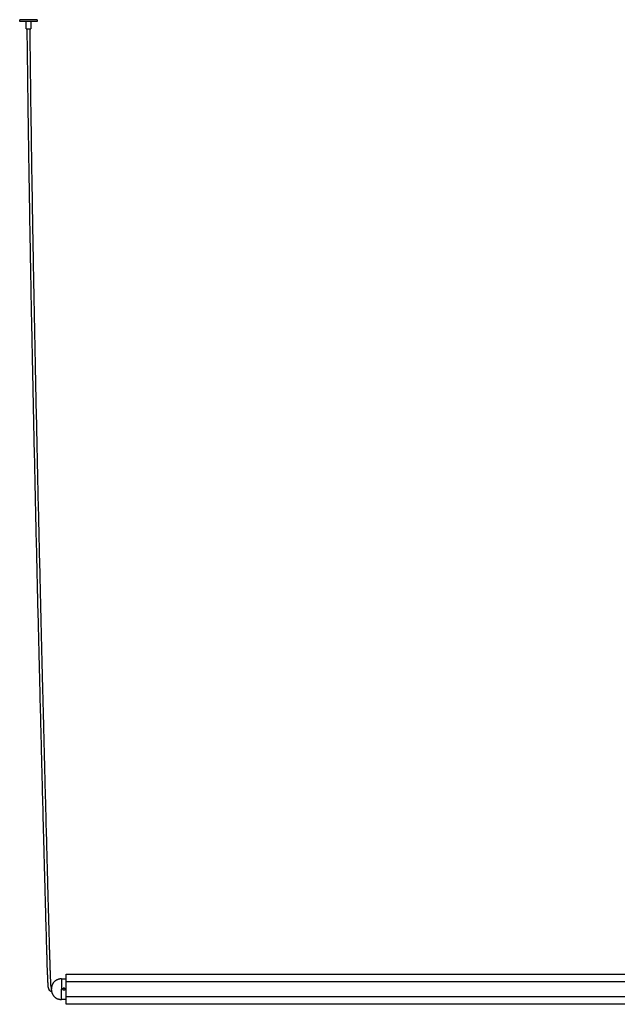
# Model space of a CAD drawing. Header units: millimetres. Extents: x 1595 to 3188, y 3622 to 5415.
# Tile 1 of 15: x 1595 to 2260, y 3622 to 4717. Entities that reach past the tile are written whole.
import ezdxf

# ---------------------------------------------------------------- set-up
doc = ezdxf.new("R2010")
doc.units = ezdxf.units.MM
doc.layers.add('Make2D$Visible$Curvas', color=7, linetype='Continuous')

msp = doc.modelspace()

# ---------------------------------------------------------------- linework, layer by layer
at = {"layer": 'Make2D$Visible$Curvas', "color": 7, "lineweight": -3}
for points, weights, knots in [([(1614.4, 4717.1), (1614.4, 4717.1), (1604.6, 4717.1), (1594.9, 4717.1), (1594.9, 4717.1)], [1, 0.707106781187, 1, 0.707106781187, 1], [-61.261057, -61.261057, -61.261057, -45.945793, -45.945793, -30.630528, -30.630528, -30.630528]), ([(1614.4, 4715.1), (1614.4, 4715.1), (1604.6, 4715.1), (1594.9, 4715.1), (1594.9, 4715.1)], [1, 0.707106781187, 1, 0.707106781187, 1], [-61.261057, -61.261057, -61.261057, -45.945793, -45.945793, -30.630528, -30.630528, -30.630528]), ([(1602.1, 4707.1), (1602.1, 4707.1), (1604.6, 4707.1), (1607.1, 4707.1), (1607.1, 4707.1)], [1, 0.707106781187, 1, 0.707106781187, 1], [0, 0, 0, 3.926991, 3.926991, 7.853982, 7.853982, 7.853982]), ([(1646.6, 3646.3), (1646.6, 3646.6), (1646.6, 3646.8), (1646.6, 3647.1), (1646.6, 3647.1)], [1, 0.866025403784, 1, 0.866025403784, 1], [-1.047198, -1.047198, -1.047198, -0.523599, -0.523599, 0, 0, 0]), ([(1646.6, 3629.8), (1646.6, 3629.8), (1646.6, 3630), (1646.6, 3630.3), (1646.6, 3630.5)], [1, 0.866025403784, 1, 0.866025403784, 1], [-1.047198, -1.047198, -1.047198, -0.523599, -0.523599, 0, 0, 0])]:
    msp.add_rational_spline(points, weights, degree=2, knots=knots, dxfattribs=at)
for points, degree in [([(1594.9, 4715.1), (1594.9, 4717.1)], 1), ([(1602.1, 4707.1), (1602.1, 4715.1)], 1), ([(1607.1, 4715.1), (1607.1, 4707.1)], 1), ([(1614.4, 4717.1), (1614.4, 4715.1)], 1), ([(1641.3, 3649.9), (1646.6, 3649.9)], 1), ([(1646.6, 3655.2), (2546.6, 3655.2)], 1), ([(1646.6, 3654.6), (1646.6, 3655)], 1), ([(1646.6, 3655), (2546.6, 3655)], 1), ([(1642.9, 3638.9), (1642.8, 3638.8), (1642.8, 3638.6), (1642.8, 3638.4)], 3), ([(1642.8, 3638.4), (1642.8, 3638.3), (1642.8, 3638.1), (1642.9, 3638)], 3), ([(1643.6, 3639.6), (1643.4, 3639.5), (1643.3, 3639.4), (1643.2, 3639.3)], 3), ([(1645.2, 3638.9), (1645.1, 3639.1), (1645.1, 3639.2), (1644.9, 3639.3)], 3), ([(1645.3, 3638.4), (1645.3, 3638.6), (1645.3, 3638.7), (1645.2, 3638.8)], 3), ([(1645.2, 3638), (1645.3, 3638.1), (1645.3, 3638.3), (1645.3, 3638.4)], 3), ([(1646.6, 3647.1), (2546.6, 3647.1)], 1), ([(1646.6, 3645.9), (1646.6, 3646.3)], 1), ([(1646.6, 3626.9), (1641.3, 3626.9)], 1), ([(1646.6, 3630.5), (1646.6, 3630.9)], 1), ([(2546.6, 3629.8), (1646.6, 3629.8)], 1), ([(1646.6, 3621.9), (1646.6, 3622.3)], 1), ([(2546.6, 3621.9), (1646.6, 3621.9)], 1), ([(2546.6, 3621.6), (1646.6, 3621.6)], 1)]:
    msp.add_open_spline(points, degree=degree, dxfattribs=at)
for points, knots in [([(1630.4, 3635.5), (1630.4, 3635.5), (1630.3, 3635.5), (1630.3, 3635.6), (1630.2, 3635.6), (1630.1, 3635.6), (1630.1, 3635.6), (1630, 3635.7), (1629.9, 3635.7), (1629.8, 3635.7), (1629.8, 3635.8), (1629.7, 3635.8), (1629.6, 3635.8), (1629.6, 3635.9), (1629.5, 3635.9), (1629.4, 3635.9), (1629.4, 3636), (1629.3, 3636), (1629.2, 3636.1), (1629.2, 3636.1), (1629.1, 3636.1), (1629, 3636.2), (1629, 3636.2), (1628.9, 3636.3), (1628.8, 3636.3), (1628.8, 3636.4), (1628.7, 3636.4), (1628.7, 3636.5), (1628.6, 3636.5), (1628.6, 3636.6), (1628.5, 3636.6), (1628.5, 3636.7), (1628.4, 3636.7), (1628.4, 3636.8), (1628.3, 3636.8), (1628.3, 3636.9), (1628.2, 3637), (1628.2, 3637), (1628.1, 3637.1), (1628.1, 3637.1), (1628, 3637.2), (1628, 3637.3), (1627.9, 3637.3), (1627.9, 3637.4), (1627.9, 3637.4), (1627.8, 3637.5), (1627.8, 3637.6), (1627.8, 3637.6), (1627.7, 3637.7), (1627.7, 3637.7), (1627.7, 3637.8), (1627.6, 3637.9), (1627.6, 3637.9), (1627.6, 3638), (1627.5, 3638.1), (1627.5, 3638.1), (1627.5, 3638.2), (1627.4, 3638.3), (1627.4, 3638.3), (1627.4, 3638.4), (1627.4, 3638.5), (1627.3, 3638.5), (1627.3, 3638.6), (1627.3, 3638.7), (1627.3, 3638.7), (1627.2, 3638.8), (1627.2, 3638.9), (1627.2, 3638.9), (1627.2, 3639), (1627.2, 3639.1), (1627.1, 3639.1), (1627.1, 3639.2), (1627.1, 3639.3), (1627.1, 3639.3), (1627.1, 3639.4), (1627, 3639.5), (1627, 3639.5), (1627, 3639.6), (1627, 3639.7), (1627, 3639.7), (1627, 3639.8), (1626.9, 3639.8), (1626.9, 3639.8), (1626.9, 3639.9), (1626.9, 3639.9), (1626.9, 3639.9), (1626.9, 3640), (1626.9, 3640), (1626.9, 3640.1), (1626.9, 3640.1), (1626.9, 3640.2), (1626.9, 3640.2), (1626.8, 3640.3), (1626.8, 3640.3), (1626.8, 3640.3), (1626.8, 3640.4), (1626.8, 3640.4), (1626.8, 3640.6), (1626.8, 3640.7), (1626.7, 3640.8), (1626.7, 3640.8), (1626.7, 3640.9), (1626.7, 3641), (1626.7, 3641), (1626.7, 3641.1), (1626.7, 3641.2), (1626.7, 3641.2), (1626.7, 3641.3), (1626.7, 3641.4), (1626.7, 3641.5), (1626.6, 3641.6), (1626.6, 3641.6), (1626.6, 3641.7), (1626.6, 3641.8), (1626.6, 3641.9), (1626.6, 3642), (1626.6, 3642.1), (1626.6, 3642.2), (1626.6, 3642.3), (1626.6, 3642.4), (1626.6, 3642.5), (1626.5, 3642.7), (1626.5, 3642.8), (1626.5, 3642.9), (1626.5, 3643), (1626.5, 3643.2), (1626.5, 3643.3), (1626.5, 3643.4), (1626.5, 3643.6), (1626.5, 3643.7), (1626.5, 3643.9), (1626.4, 3644), (1626.4, 3644.2), (1626.4, 3644.3), (1626.4, 3644.5), (1626.4, 3644.7), (1626.4, 3644.9), (1626.4, 3645), (1626.4, 3645.2), (1626.4, 3645.4), (1626.3, 3645.6), (1626.3, 3645.8), (1626.3, 3646), (1626.3, 3646.2), (1626.3, 3646.4), (1626.3, 3646.7), (1626.3, 3646.9), (1626.3, 3647.1), (1626.2, 3647.6), (1626.2, 3648.2), (1626.2, 3648.7), (1626.2, 3649.2), (1626.1, 3649.8), (1626.1, 3650.4), (1626.1, 3651.1), (1626.1, 3651.7), (1626, 3652.4), (1626, 3653.2), (1626, 3653.9), (1625.9, 3654.7), (1625.9, 3655.5), (1625.9, 3656.4), (1625.9, 3657.2), (1625.8, 3658.1), (1625.8, 3659.1), (1625.7, 3660), (1625.7, 3661.1), (1625.7, 3662.1), (1625.6, 3663.2), (1625.6, 3664.3), (1625.6, 3665.5), (1625.5, 3666.7), (1625.5, 3667.9), (1625.4, 3669.2), (1625.4, 3670.5), (1625.4, 3671.9), (1625.3, 3673.3), (1625.3, 3674.7), (1625.2, 3676.2), (1625.2, 3677.7), (1625.1, 3679.3), (1625.1, 3680.9), (1625, 3682.6), (1625, 3684.3), (1624.9, 3686.1), (1624.9, 3687.9), (1624.8, 3689.7), (1624.8, 3691.6), (1624.7, 3693.6), (1624.7, 3695.5), (1624.6, 3697.6), (1624.5, 3699.7), (1624.5, 3701.8), (1624.4, 3704.1), (1624.3, 3706.3), (1624.3, 3708.6), (1624.2, 3711), (1624.1, 3713.4), (1624.1, 3715.9), (1624, 3718.4), (1623.9, 3721), (1623.9, 3723.6), (1623.8, 3726.4), (1623.7, 3729.2), (1623.6, 3731.9), (1623.6, 3734.9), (1623.5, 3737.8), (1623.4, 3740.8), (1623.3, 3743.9), (1623.2, 3747.1), (1623.2, 3750.2), (1623.1, 3753.5), (1623, 3756.9), (1622.9, 3760.2), (1622.8, 3763.7), (1622.7, 3767.3), (1622.6, 3770.8), (1622.5, 3774.5), (1622.4, 3778.3), (1622.3, 3782), (1622.2, 3786), (1622.1, 3789.9), (1622, 3793.9), (1621.9, 3798), (1621.8, 3802.2), (1621.7, 3806.4), (1621.6, 3810.7), (1621.4, 3815.1), (1621.3, 3819.5), (1621.2, 3824.1), (1621.1, 3828.8), (1621, 3833.4), (1620.9, 3838.2), (1620.7, 3843.1), (1620.6, 3847.9), (1620.5, 3853), (1620.3, 3858.1), (1620.2, 3863.2), (1620.1, 3868.6), (1619.9, 3873.9), (1619.8, 3879.3), (1619.7, 3884.7), (1619.5, 3890.2), (1619.4, 3895.7), (1619.2, 3901.3), (1619.1, 3907), (1619, 3912.6), (1618.8, 3918.5), (1618.7, 3924.4), (1618.5, 3930.3), (1618.4, 3936.4), (1618.2, 3942.4), (1618.1, 3948.5), (1617.9, 3954.8), (1617.7, 3961.1), (1617.6, 3967.4), (1617.3, 3980.6), (1616.9, 3993.8), (1616.6, 4006.9), (1616.3, 4020.8), (1615.9, 4034.7), (1615.6, 4048.6), (1615.2, 4063.1), (1614.9, 4077.6), (1614.6, 4092.2), (1613.8, 4122.8), (1613.1, 4153.5), (1612.4, 4184.1), (1612.1, 4200.1), (1611.7, 4216.1), (1611.4, 4232.1), (1611, 4248.4), (1610.7, 4264.8), (1610.3, 4281.1), (1610, 4297.7), (1609.6, 4314.3), (1609.3, 4330.9), (1609.1, 4339.3), (1609, 4347.7), (1608.8, 4356), (1608.6, 4364.5), (1608.5, 4372.9), (1608.3, 4381.3), (1608.1, 4389.7), (1608, 4398.2), (1607.8, 4406.6), (1607.6, 4415.1), (1607.5, 4423.6), (1607.3, 4432), (1607.2, 4440.5), (1607, 4449), (1606.9, 4457.5), (1606.7, 4466), (1606.6, 4474.4), (1606.4, 4482.9), (1606.3, 4491.4), (1606.1, 4499.9), (1606, 4508.4), (1605.9, 4516.8), (1605.7, 4525.3), (1605.6, 4533.7), (1605.4, 4542.2), (1605.3, 4550.6), (1605.2, 4559), (1605, 4567.4), (1604.9, 4575.8), (1604.8, 4584.2), (1604.7, 4592.6), (1604.6, 4600.9), (1604.4, 4609.3), (1604.3, 4617.6), (1604.2, 4625.9), (1604.1, 4634.2), (1604, 4642.4), (1603.9, 4650.7), (1603.8, 4658.9), (1603.7, 4667.1), (1603.6, 4675.3), (1603.5, 4683.4), (1603.4, 4691.3), (1603.3, 4699.2), (1603.2, 4707.1)], [4.944031, 4.944031, 4.944031, 4.944031, 5.08765, 5.08765, 5.08765, 5.324534, 5.324534, 5.324534, 5.563134, 5.563134, 5.563134, 5.797794, 5.797794, 5.797794, 6.030243, 6.030243, 6.030243, 6.262381, 6.262381, 6.262381, 6.492395, 6.492395, 6.492395, 6.719599, 6.719599, 6.719599, 6.94703, 6.94703, 6.94703, 7.172655, 7.172655, 7.172655, 7.396195, 7.396195, 7.396195, 7.61764, 7.61764, 7.61764, 7.840306, 7.840306, 7.840306, 8.058552, 8.058552, 8.058552, 8.274808, 8.274808, 8.274808, 8.490618, 8.490618, 8.490618, 8.704487, 8.704487, 8.704487, 8.919263, 8.919263, 8.919263, 9.13059, 9.13059, 9.13059, 9.342839, 9.342839, 9.342839, 9.556123, 9.556123, 9.556123, 9.770158, 9.770158, 9.770158, 9.984152, 9.984152, 9.984152, 10.19986, 10.19986, 10.19986, 10.418903, 10.418903, 10.418903, 10.639895, 10.639895, 10.639895, 10.751547, 10.751547, 10.751547, 10.86534, 10.86534, 10.86534, 10.987133, 10.987133, 10.987133, 11.119121, 11.119121, 11.119121, 11.261042, 11.261042, 11.261042, 11.412497, 11.412497, 11.412497, 11.751243, 11.751243, 11.751243, 11.944211, 11.944211, 11.944211, 12.151054, 12.151054, 12.151054, 12.378331, 12.378331, 12.378331, 12.627551, 12.627551, 12.627551, 12.899366, 12.899366, 12.899366, 13.197146, 13.197146, 13.197146, 13.522483, 13.522483, 13.522483, 13.878462, 13.878462, 13.878462, 14.269149, 14.269149, 14.269149, 14.695047, 14.695047, 14.695047, 15.158063, 15.158063, 15.158063, 15.661205, 15.661205, 15.661205, 16.206381, 16.206381, 16.206381, 16.798001, 16.798001, 16.798001, 17.435153, 17.435153, 17.435153, 18.121973, 18.121973, 18.121973, 19.654617, 19.654617, 19.654617, 21.409434, 21.409434, 21.409434, 23.40823, 23.40823, 23.40823, 25.668063, 25.668063, 25.668063, 28.205231, 28.205231, 28.205231, 31.038871, 31.038871, 31.038871, 34.189195, 34.189195, 34.189195, 37.668678, 37.668678, 37.668678, 41.499826, 41.499826, 41.499826, 45.698147, 45.698147, 45.698147, 50.282612, 50.282612, 50.282612, 55.2696, 55.2696, 55.2696, 60.676664, 60.676664, 60.676664, 66.525696, 66.525696, 66.525696, 72.830177, 72.830177, 72.830177, 79.608118, 79.608118, 79.608118, 86.878967, 86.878967, 86.878967, 94.661221, 94.661221, 94.661221, 102.971225, 102.971225, 102.971225, 111.826501, 111.826501, 111.826501, 121.245356, 121.245356, 121.245356, 131.245274, 131.245274, 131.245274, 141.843967, 141.843967, 141.843967, 153.059713, 153.059713, 153.059713, 164.910274, 164.910274, 164.910274, 177.412803, 177.412803, 177.412803, 190.586598, 190.586598, 190.586598, 204.447445, 204.447445, 204.447445, 219.014246, 219.014246, 219.014246, 234.305366, 234.305366, 234.305366, 250.335295, 250.335295, 250.335295, 266.769481, 266.769481, 266.769481, 283.732659, 283.732659, 283.732659, 301.367773, 301.367773, 301.367773, 319.646942, 319.646942, 319.646942, 338.542523, 338.542523, 338.542523, 378.07321, 378.07321, 378.07321, 419.738261, 419.738261, 419.738261, 463.314808, 463.314808, 463.314808, 555.318322, 555.318322, 555.318322, 603.300881, 603.300881, 603.300881, 652.308781, 652.308781, 652.308781, 702.121009, 702.121009, 702.121009, 727.258299, 727.258299, 727.258299, 752.515552, 752.515552, 752.515552, 777.860137, 777.860137, 777.860137, 803.26723, 803.26723, 803.26723, 828.712201, 828.712201, 828.712201, 854.161663, 854.161663, 854.161663, 879.590499, 879.590499, 879.590499, 904.971025, 904.971025, 904.971025, 930.275578, 930.275578, 930.275578, 955.475276, 955.475276, 955.475276, 980.5454, 980.5454, 980.5454, 1005.454252, 1005.454252, 1005.454252, 1030.177074, 1030.177074, 1030.177074, 1054.68541, 1054.68541, 1054.68541, 1078.351512, 1078.351512, 1078.351512, 1078.351512]), ([(1606, 4707.1), (1606.1, 4699.2), (1606.2, 4691.3), (1606.3, 4683.5), (1606.4, 4675.3), (1606.5, 4667.1), (1606.6, 4659), (1606.7, 4650.7), (1606.8, 4642.5), (1606.9, 4634.2), (1607, 4625.9), (1607.1, 4617.6), (1607.2, 4609.3), (1607.4, 4601), (1607.5, 4592.6), (1607.6, 4584.3), (1607.7, 4575.9), (1607.8, 4567.5), (1608, 4559.1), (1608.1, 4550.6), (1608.2, 4542.2), (1608.4, 4533.8), (1608.5, 4525.3), (1608.7, 4516.9), (1608.8, 4508.4), (1608.9, 4499.9), (1609.1, 4491.5), (1609.2, 4483), (1609.4, 4474.5), (1609.5, 4466), (1609.7, 4457.5), (1609.8, 4449.1), (1610, 4440.6), (1610.1, 4432.1), (1610.3, 4423.6), (1610.4, 4415.2), (1610.6, 4406.7), (1610.8, 4398.2), (1610.9, 4389.8), (1611.1, 4381.4), (1611.3, 4372.9), (1611.4, 4364.5), (1611.6, 4356.1), (1611.8, 4347.7), (1611.9, 4339.3), (1612.1, 4331), (1612.4, 4314.4), (1612.8, 4297.8), (1613.1, 4281.2), (1613.5, 4264.8), (1613.8, 4248.5), (1614.2, 4232.2), (1614.5, 4216.2), (1614.9, 4200.2), (1615.2, 4184.2), (1615.9, 4153.5), (1616.6, 4122.9), (1617.4, 4092.2), (1617.7, 4077.7), (1618, 4063.2), (1618.4, 4048.7), (1618.7, 4034.8), (1619.1, 4020.9), (1619.4, 4007), (1619.7, 3993.8), (1620.1, 3980.7), (1620.4, 3967.5), (1620.5, 3961.2), (1620.7, 3954.9), (1620.9, 3948.6), (1621, 3942.5), (1621.2, 3936.4), (1621.3, 3930.3), (1621.5, 3924.5), (1621.6, 3918.6), (1621.8, 3912.7), (1621.9, 3907.1), (1622, 3901.4), (1622.2, 3895.8), (1622.3, 3890.3), (1622.5, 3884.8), (1622.6, 3879.3), (1622.7, 3874), (1622.9, 3868.6), (1623, 3863.3), (1623.1, 3858.2), (1623.3, 3853.1), (1623.4, 3848), (1623.5, 3843.2), (1623.7, 3838.3), (1623.8, 3833.5), (1623.9, 3828.8), (1624, 3824.2), (1624.1, 3819.6), (1624.2, 3815.2), (1624.4, 3810.8), (1624.5, 3806.4), (1624.6, 3802.3), (1624.7, 3798.1), (1624.8, 3793.9), (1624.9, 3790), (1625, 3786), (1625.1, 3782.1), (1625.2, 3778.3), (1625.3, 3774.6), (1625.4, 3770.9), (1625.5, 3767.3), (1625.6, 3763.8), (1625.7, 3760.3), (1625.8, 3756.9), (1625.9, 3753.6), (1625.9, 3750.3), (1626, 3747.1), (1626.1, 3744), (1626.2, 3740.9), (1626.3, 3737.9), (1626.4, 3735), (1626.4, 3732), (1626.5, 3729.2), (1626.6, 3726.5), (1626.7, 3723.7), (1626.7, 3721.1), (1626.8, 3718.5), (1626.9, 3715.9), (1626.9, 3713.5), (1627, 3711.1), (1627.1, 3708.7), (1627.1, 3706.4), (1627.2, 3704.1), (1627.3, 3701.9), (1627.3, 3699.8), (1627.4, 3697.7), (1627.5, 3695.6), (1627.5, 3693.6), (1627.6, 3691.7), (1627.6, 3689.7), (1627.7, 3687.9), (1627.7, 3686.1), (1627.8, 3684.3), (1627.8, 3682.7), (1627.9, 3681), (1627.9, 3679.4), (1628, 3677.8), (1628, 3676.3), (1628.1, 3674.8), (1628.1, 3673.4), (1628.2, 3672), (1628.2, 3670.6), (1628.2, 3669.3), (1628.3, 3668), (1628.3, 3666.8), (1628.4, 3665.6), (1628.4, 3664.4), (1628.4, 3663.3), (1628.5, 3662.2), (1628.5, 3661.2), (1628.5, 3660.1), (1628.6, 3659.2), (1628.6, 3658.2), (1628.6, 3657.3), (1628.7, 3656.5), (1628.7, 3655.6), (1628.7, 3654.8), (1628.8, 3654), (1628.8, 3653.3), (1628.8, 3652.5), (1628.9, 3651.9), (1628.9, 3651.2), (1628.9, 3650.5), (1628.9, 3650), (1629, 3649.4), (1629, 3648.8), (1629, 3648.3), (1629, 3647.8), (1629.1, 3647.3), (1629.1, 3647), (1629.1, 3646.8), (1629.1, 3646.6), (1629.1, 3646.4), (1629.1, 3646.2), (1629.1, 3646), (1629.1, 3645.8), (1629.2, 3645.6), (1629.2, 3645.4), (1629.2, 3645.2), (1629.2, 3645), (1629.2, 3644.8), (1629.2, 3644.7), (1629.2, 3644.5), (1629.2, 3644.3), (1629.2, 3644.2), (1629.2, 3644), (1629.3, 3643.9), (1629.3, 3643.8), (1629.3, 3643.6), (1629.3, 3643.5), (1629.3, 3643.4), (1629.3, 3643.2), (1629.3, 3643.1), (1629.3, 3643), (1629.3, 3642.9), (1629.3, 3642.8), (1629.4, 3642.7), (1629.4, 3642.6), (1629.4, 3642.5), (1629.4, 3642.4), (1629.4, 3642.3), (1629.4, 3642.2), (1629.4, 3642.1), (1629.4, 3642), (1629.4, 3641.9), (1629.4, 3641.9), (1629.4, 3641.8), (1629.4, 3641.7), (1629.5, 3641.7), (1629.5, 3641.6), (1629.5, 3641.5), (1629.5, 3641.5), (1629.5, 3641.4), (1629.5, 3641.4), (1629.5, 3641.3), (1629.5, 3641.3), (1629.5, 3641.2), (1629.5, 3641.1), (1629.5, 3641), (1629.6, 3641), (1629.6, 3640.9), (1629.6, 3640.9), (1629.6, 3640.9), (1629.6, 3640.8), (1629.6, 3640.8), (1629.6, 3640.8), (1629.6, 3640.7), (1629.6, 3640.7), (1629.6, 3640.7), (1629.6, 3640.6), (1629.6, 3640.6), (1629.6, 3640.6), (1629.6, 3640.5), (1629.7, 3640.5), (1629.7, 3640.5), (1629.7, 3640.5), (1629.7, 3640.4), (1629.7, 3640.4), (1629.7, 3640.3), (1629.7, 3640.3), (1629.7, 3640.2), (1629.8, 3640.2), (1629.8, 3640.1), (1629.8, 3640), (1629.8, 3640), (1629.8, 3639.9), (1629.8, 3639.9), (1629.8, 3639.8), (1629.9, 3639.8), (1629.9, 3639.7), (1629.9, 3639.7), (1629.9, 3639.6), (1629.9, 3639.6), (1629.9, 3639.6), (1630, 3639.5), (1630, 3639.5), (1630, 3639.4), (1630, 3639.4), (1630, 3639.3), (1630, 3639.3), (1630, 3639.3), (1630.1, 3639.3)], [161.355299, 161.355299, 161.355299, 161.355299, 184.988848, 184.988848, 184.988848, 209.494775, 209.494775, 209.494775, 234.215326, 234.215326, 234.215326, 259.122034, 259.122034, 259.122034, 284.190132, 284.190132, 284.190132, 309.387911, 309.387911, 309.387911, 334.690647, 334.690647, 334.690647, 360.069449, 360.069449, 360.069449, 385.496649, 385.496649, 385.496649, 410.944557, 410.944557, 410.944557, 436.388051, 436.388051, 436.388051, 461.793737, 461.793737, 461.793737, 487.136985, 487.136985, 487.136985, 512.392963, 512.392963, 512.392963, 537.52904, 537.52904, 537.52904, 587.339011, 587.339011, 587.339011, 636.344862, 636.344862, 636.344862, 684.325565, 684.325565, 684.325565, 776.325897, 776.325897, 776.325897, 819.901105, 819.901105, 819.901105, 861.564984, 861.564984, 861.564984, 901.094672, 901.094672, 901.094672, 919.989822, 919.989822, 919.989822, 938.26861, 938.26861, 938.26861, 955.903395, 955.903395, 955.903395, 972.866302, 972.866302, 972.866302, 989.300273, 989.300273, 989.300273, 1005.329984, 1005.329984, 1005.329984, 1020.620865, 1020.620865, 1020.620865, 1035.187405, 1035.187405, 1035.187405, 1049.047967, 1049.047967, 1049.047967, 1062.221448, 1062.221448, 1062.221448, 1074.723633, 1074.723633, 1074.723633, 1086.573815, 1086.573815, 1086.573815, 1097.789143, 1097.789143, 1097.789143, 1108.387374, 1108.387374, 1108.387374, 1118.386781, 1118.386781, 1118.386781, 1127.805068, 1127.805068, 1127.805068, 1136.659712, 1136.659712, 1136.659712, 1144.969012, 1144.969012, 1144.969012, 1152.750478, 1152.750478, 1152.750478, 1160.020443, 1160.020443, 1160.020443, 1166.797388, 1166.797388, 1166.797388, 1173.100746, 1173.100746, 1173.100746, 1178.948503, 1178.948503, 1178.948503, 1184.354116, 1184.354116, 1184.354116, 1189.339447, 1189.339447, 1189.339447, 1193.92201, 1193.92201, 1193.92201, 1198.118134, 1198.118134, 1198.118134, 1201.946735, 1201.946735, 1201.946735, 1205.423248, 1205.423248, 1205.423248, 1208.570081, 1208.570081, 1208.570081, 1211.399599, 1211.399599, 1211.399599, 1213.931859, 1213.931859, 1213.931859, 1216.185798, 1216.185798, 1216.185798, 1218.177463, 1218.177463, 1218.177463, 1219.923573, 1219.923573, 1219.923573, 1221.445457, 1221.445457, 1221.445457, 1222.125958, 1222.125958, 1222.125958, 1222.756037, 1222.756037, 1222.756037, 1223.339698, 1223.339698, 1223.339698, 1223.875942, 1223.875942, 1223.875942, 1224.368997, 1224.368997, 1224.368997, 1224.820602, 1224.820602, 1224.820602, 1225.233538, 1225.233538, 1225.233538, 1225.609482, 1225.609482, 1225.609482, 1225.948754, 1225.948754, 1225.948754, 1226.25507, 1226.25507, 1226.25507, 1226.531142, 1226.531142, 1226.531142, 1226.77827, 1226.77827, 1226.77827, 1226.99939, 1226.99939, 1226.99939, 1227.195078, 1227.195078, 1227.195078, 1227.366929, 1227.366929, 1227.366929, 1227.520827, 1227.520827, 1227.520827, 1227.77434, 1227.77434, 1227.77434, 1227.881822, 1227.881822, 1227.881822, 1227.981589, 1227.981589, 1227.981589, 1228.076563, 1228.076563, 1228.076563, 1228.169919, 1228.169919, 1228.169919, 1228.265541, 1228.265541, 1228.265541, 1228.360594, 1228.360594, 1228.360594, 1228.543928, 1228.543928, 1228.543928, 1228.718738, 1228.718738, 1228.718738, 1228.883617, 1228.883617, 1228.883617, 1229.039544, 1229.039544, 1229.039544, 1229.187446, 1229.187446, 1229.187446, 1229.326475, 1229.326475, 1229.326475, 1229.456345, 1229.456345, 1229.456345, 1229.544222, 1229.544222, 1229.544222, 1229.544222]), ([(1631.8, 3644.9), (1631.8, 3644.9), (1631.8, 3644.8), (1631.8, 3644.8), (1631.8, 3644.7), (1631.7, 3644.6), (1631.6, 3644.4), (1631.5, 3644.2), (1631.5, 3644.1), (1631.4, 3643.9), (1631.3, 3643.8), (1631.2, 3643.6), (1631.2, 3643.5), (1631.1, 3643.2), (1631, 3643.1), (1631, 3643)], [0, 0, 0, 0, 0.37557, 0.37557, 0.75114, 0.75114, 1.502279, 1.502279, 1.877849, 1.877849, 2.253419, 2.253419, 2.628989, 2.628989, 3.004559, 3.004559, 3.004559, 3.004559]), ([(1642.8, 3638.4), (1642.8, 3638.6), (1642.8, 3638.8), (1643, 3639.1), (1643.1, 3639.2), (1643.3, 3639.4), (1643.4, 3639.5), (1643.7, 3639.6), (1643.9, 3639.7), (1644.1, 3639.7), (1644.2, 3639.7), (1644.4, 3639.6), (1644.5, 3639.6), (1644.7, 3639.5), (1644.8, 3639.4), (1645.1, 3639.2), (1645.1, 3639.1), (1645.2, 3638.8), (1645.3, 3638.7), (1645.3, 3638.6), (1645.3, 3638.5), (1645.3, 3638.4)], [0, 0, 0, 0, 0.493806, 0.493806, 0.987612, 0.987612, 1.481418, 1.481418, 1.975223, 1.975223, 2.222126, 2.222126, 2.469029, 2.469029, 2.962835, 2.962835, 3.456641, 3.456641, 3.703544, 3.703544, 3.950447, 3.950447, 3.950447, 3.950447]), ([(1642.9, 3638.8), (1642.9, 3638.8), (1642.8, 3638.7), (1642.8, 3638.6), (1642.8, 3638.6), (1642.8, 3638.5)], [3.545965, 3.545965, 3.545965, 3.545965, 3.703544, 3.703544, 3.8731745, 3.8731745, 3.8731745, 3.8731745]), ([(1645.3, 3638.4), (1645.3, 3638.3), (1645.3, 3638.1), (1645.1, 3637.8), (1645.1, 3637.7), (1644.8, 3637.4), (1644.7, 3637.3), (1644.4, 3637.2), (1644.2, 3637.2), (1643.9, 3637.2), (1643.7, 3637.2), (1643.4, 3637.3), (1643.3, 3637.4), (1643.1, 3637.7), (1643, 3637.8), (1642.8, 3638.1), (1642.8, 3638.3), (1642.8, 3638.4)], [0, 0, 0, 0, 0.494393, 0.494393, 0.988786, 0.988786, 1.483179, 1.483179, 1.977572, 1.977572, 2.471965, 2.471965, 2.966358, 2.966358, 3.460751, 3.460751, 3.955144, 3.955144, 3.955144, 3.955144]), ([(1643.6, 3639.6), (1643.4, 3639.5), (1643.3, 3639.4), (1643.1, 3639.2), (1643, 3639.1), (1642.9, 3638.9)], [2.4748091, 2.4748091, 2.4748091, 2.4748091, 2.9665099, 2.9665099, 3.4573457, 3.4573457, 3.4573457, 3.4573457]), ([(1643.2, 3639.3), (1643.2, 3639.3), (1643.2, 3639.3), (1643.1, 3639.2), (1643, 3639.1), (1642.9, 3638.9)], [2.9628321, 2.9628321, 2.9628321, 2.9628321, 2.9628352, 2.9628352, 3.4555603, 3.4555603, 3.4555603, 3.4555603]), ([(1644.4, 3639.6), (1644.3, 3639.7), (1644.2, 3639.7), (1643.9, 3639.7), (1643.7, 3639.6), (1643.6, 3639.6)], [1.5843648, 1.5843648, 1.5843648, 1.5843648, 1.9776732, 1.9776732, 2.4720916, 2.4720916, 2.4720916, 2.4720916]), ([(1644, 3639.7), (1644, 3639.7), (1643.9, 3639.7), (1643.8, 3639.6), (1643.8, 3639.6), (1643.7, 3639.6)], [1.9854943, 1.9854943, 1.9854943, 1.9854943, 2.2221264, 2.2221264, 2.3064651, 2.3064651, 2.3064651, 2.3064651]), ([(1644.9, 3639.3), (1644.8, 3639.4), (1644.7, 3639.5), (1644.4, 3639.6), (1644.2, 3639.7), (1644.1, 3639.7)], [0.9997372, 0.9997372, 0.9997372, 0.9997372, 1.4814176, 1.4814176, 1.9658651, 1.9658651, 1.9658651, 1.9658651]), ([(1645.2, 3638.9), (1645.1, 3639.1), (1645.1, 3639.2), (1644.9, 3639.4), (1644.8, 3639.4), (1644.7, 3639.5), (1644.7, 3639.5), (1644.6, 3639.5)], [0.4945256, 0.4945256, 0.4945256, 0.4945256, 0.9888366, 0.9888366, 1.2360458, 1.2360458, 1.4001237, 1.4001237, 1.4001237, 1.4001237]), ([(1645.3, 3638.4), (1645.3, 3638.6), (1645.3, 3638.8), (1645.2, 3638.9), (1645.2, 3638.9), (1645.2, 3638.9)], [0, 0, 0, 0, 0.4944183, 0.4944183, 0.4944246, 0.4944246, 0.4944246, 0.4944246]), ([(1631, 3633.8), (1631.1, 3633.6), (1631.2, 3633.4), (1631.4, 3633), (1631.5, 3632.8), (1631.6, 3632.5), (1631.6, 3632.4), (1631.7, 3632.3), (1631.7, 3632.2), (1631.8, 3632.1), (1631.8, 3632.1), (1631.8, 3632), (1631.8, 3632), (1631.8, 3632)], [0, 0, 0, 0, 0.751676, 0.751676, 1.503353, 1.503353, 1.879191, 1.879191, 2.255029, 2.255029, 2.630868, 2.630868, 3.006706, 3.006706, 3.006706, 3.006706]), ([(1637.1, 3627.7), (1637.1, 3627.7), (1637.1, 3627.7), (1637.2, 3627.7), (1637.3, 3627.7), (1637.5, 3627.6), (1637.7, 3627.6), (1638, 3627.5), (1638.1, 3627.4), (1638.3, 3627.4)], [0, 0, 0, 0, 0.503256, 0.503256, 1.006512, 1.006512, 1.509768, 1.509768, 2.013024, 2.013024, 2.013024, 2.013024]), ([(1638.3, 3627.4), (1638.5, 3627.3), (1638.6, 3627.3), (1638.9, 3627.2), (1639.1, 3627.2), (1639.3, 3627.1), (1639.4, 3627.1), (1639.5, 3627.1), (1639.5, 3627.1), (1639.5, 3627.1), (1639.6, 3627.1), (1639.6, 3627.1)], [0, 0, 0, 0, 0.502131, 0.502131, 1.004263, 1.004263, 1.506394, 1.506394, 1.75746, 1.75746, 2.008525, 2.008525, 2.008525, 2.008525])]:
    msp.add_open_spline(points, degree=3, knots=knots, dxfattribs=at)
for points, weights in [([(1641.3, 3649.9), (1635.2, 3649.9), (1631.8, 3644.9)], [1, 0.883368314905, 1]), ([(1641.3, 3649.9), (1641.3, 3649.9), (1641.3, 3638.4)], [1, 0.707106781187, 1]), ([(1646.6, 3655), (1646.6, 3655.2), (1646.6, 3655.2)], [1, 0.866025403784, 1]), ([(1646.6, 3647.1), (1646.6, 3647.1), (1646.6, 3654.6)], [1, 0.866025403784, 1]), ([(1631, 3643), (1629, 3638.4), (1631, 3633.8)], [1, 0.913792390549, 1]), ([(1631.8, 3644.9), (1631.8, 3644.9), (1631.8, 3644.9)], [1, 0.999792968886, 1]), ([(1641.3, 3626.9), (1641.3, 3626.9), (1641.3, 3638.4)], [1, 0.707106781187, 1]), ([(1646.6, 3630.9), (1646.6, 3638.4), (1646.6, 3645.9)], [1, 0.866025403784, 1]), ([(1631.8, 3632), (1633.8, 3629), (1637.1, 3627.7)], [1, 0.955771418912, 1]), ([(1631.8, 3632), (1631.8, 3632), (1631.8, 3632)], [1, 0.999792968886, 1]), ([(1639.6, 3627.1), (1640.4, 3626.9), (1641.3, 3626.9)], [1, 0.997084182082, 1]), ([(1646.6, 3622.3), (1646.6, 3629.8), (1646.6, 3629.8)], [1, 0.866025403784, 1]), ([(1646.6, 3621.6), (1646.6, 3621.6), (1646.6, 3621.9)], [1, 0.866025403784, 1])]:
    msp.add_rational_spline(points, weights, degree=2, dxfattribs=at)

doc.saveas('drawing.dxf')
